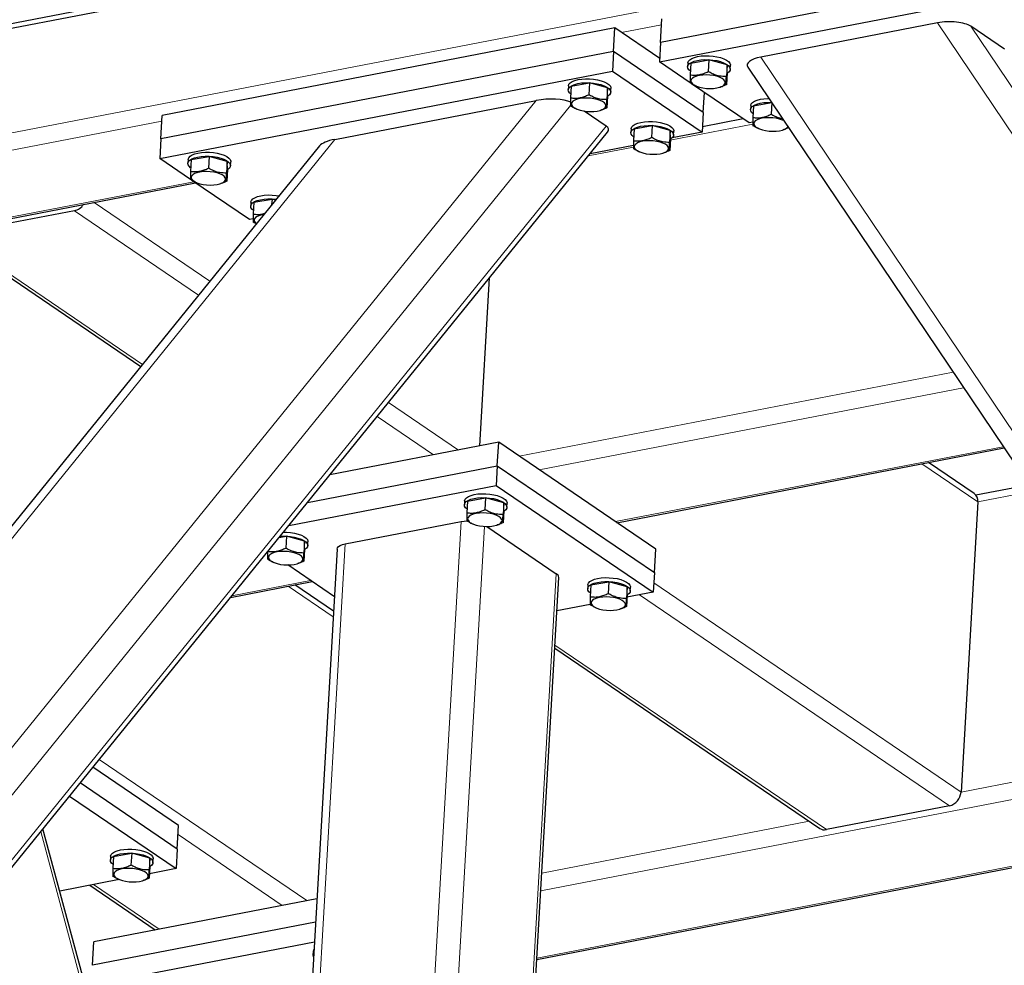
# Model space of a CAD drawing. Header units: millimetres. Extents: x 5 to 415, y 5 to 292.
# Tile 30 of 40: x 278 to 301, y 239 to 261. Entities that reach past the tile are written whole.
import ezdxf

# ---------------------------------------------------------------- set-up
doc = ezdxf.new("R2010")
doc.units = ezdxf.units.MM
doc.layers.add('TRAIT-FORT', color=4, linetype='Continuous', lineweight=25)

msp = doc.modelspace()

# ---------------------------------------------------------------- linework, layer by layer
at = {"lineweight": 18}
for p, q in [((307.24411, 264.1825), (263.60345, 255.74755)), ((299.57643, 261.0833), (307.53515, 249.25382)), ((293.10896, 261.03989), (292.17125, 260.85864)), ((300.35753, 261.0045), (307.59286, 250.25023)), ((295.43126, 260.28211), (307.16387, 242.8433)), ((290.16876, 259.26497), (262.20651, 224.7468)), ((290.97529, 259.14272), (262.45374, 223.93412)), ((281.39439, 258.77567), (264.07326, 255.42781)), ((291.81059, 258.66321), (263.21997, 223.36935)), ((295.24813, 258.70977), (293.31182, 258.33551)), ((285.44842, 258.35261), (262.51308, 230.03994)), ((292.44682, 258.16832), (291.39005, 257.96407)), ((282.14552, 257.35839), (265.86131, 254.21094)), ((279.34652, 256.67953), (282.25441, 254.70054)), ((279.80905, 256.87392), (282.52029, 255.02876)), ((276.46032, 256.12168), (280.93741, 253.07475)), ((299.94371, 252.89118), (289.76561, 250.92393)), ((300.18814, 252.52787), (290.23543, 250.6042)), ((286.70512, 252.18074), (288.34352, 251.06571)), ((286.43924, 251.85251), (287.76083, 250.95309)), ((301.11838, 251.14521), (292.02347, 249.38733)), ((299.207, 250.7429), (300.52102, 249.84863)), ((301.82157, 250.10001), (300.52102, 249.84863)), ((288.40622, 249.38867), (286.5162, 216.75597)), ((288.95404, 249.27494), (287.06611, 216.67844)), ((285.6898, 248.86364), (283.79977, 216.23093)), ((290.63899, 248.16585), (288.74897, 215.53315)), ((284.87855, 248.00634), (283.03489, 247.65)), ((292.92405, 247.94839), (300.12704, 243.04632)), ((284.35156, 247.87162), (285.40866, 247.1522)), ((292.58628, 247.66909), (299.85641, 242.72133)), ((290.60708, 246.49397), (296.97021, 242.16348)), ((305.82611, 244.14785), (300.12704, 243.04632)), ((279.92644, 243.81274), (284.79482, 240.49952)), ((304.00785, 243.38587), (290.27331, 240.73123)), ((296.57091, 242.35899), (290.29736, 241.14642)), ((278.55248, 242.11665), (283.16179, 224.99847)), ((281.77233, 242.04733), (284.21213, 240.3869)), ((304.75899, 241.96858), (290.18179, 239.15108)), ((279.78805, 240.87567), (281.32593, 239.82905))]:
    msp.add_line(p, q, dxfattribs=at)
at = {"layer": 'TRAIT-FORT', "lineweight": 25}
for p, q in [((259.48711, 257.52097), (368.14399, 278.52237)), ((259.61859, 257.43149), (368.27547, 278.43289)), ((303.69611, 262.67869), (293.08509, 260.62777)), ((293.05847, 260.16816), (303.66949, 262.21907)), ((293.08509, 260.62777), (293.11703, 261.17931)), ((299.57643, 261.0833), (295.43126, 260.28211)), ((292.01349, 260.96601), (281.40246, 258.9151)), ((291.98154, 260.41448), (292.01349, 260.96601)), ((293.0633, 260.25156), (292.01349, 260.96601)), ((301.14637, 260.46764), (300.35753, 261.0045)), ((293.08509, 260.62777), (293.05847, 260.16816)), ((291.98154, 260.41448), (281.37052, 258.36356)), ((291.98154, 260.41448), (291.95492, 259.95486)), ((294.08512, 258.98287), (291.98154, 260.41448)), ((293.77728, 259.67896), (293.05847, 260.16816)), ((293.72372, 260.1464), (293.7184, 260.05448)), ((293.79275, 260.14199), (293.77679, 259.86643)), ((293.79275, 260.14199), (294.21674, 260.21732)), ((294.21674, 260.21732), (294.20078, 259.94176)), ((294.64155, 260.10089), (294.21674, 260.21732)), ((281.3439, 257.90394), (291.95492, 259.95486)), ((291.95492, 259.95486), (294.0585, 258.52325)), ((294.64155, 260.10089), (294.62559, 259.82533)), ((294.64237, 259.90914), (294.62641, 259.63358)), ((294.64237, 259.90914), (294.64155, 260.10089)), ((294.71673, 259.99665), (294.72205, 260.08858)), ((295.12857, 260.04819), (307.1274, 242.21367)), ((290.92241, 259.60496), (290.91709, 259.51303)), ((290.99144, 259.60055), (290.97548, 259.32499)), ((290.99144, 259.60055), (291.41543, 259.67588)), ((291.41543, 259.67588), (291.39947, 259.40032)), ((291.84024, 259.55945), (291.41543, 259.67588)), ((291.84024, 259.55945), (291.82428, 259.28389)), ((291.84106, 259.3677), (291.84024, 259.55945)), ((291.91542, 259.45521), (291.92074, 259.54714)), ((295.16205, 258.73655), (293.8128, 259.65479)), ((293.89543, 259.61415), (293.91842, 259.60431)), ((294.08512, 258.98287), (294.11223, 259.45101)), ((294.46607, 259.57259), (294.48735, 259.57891)), ((285.44842, 258.35261), (290.16876, 259.26497)), ((291.84106, 259.3677), (291.8251, 259.09214)), ((291.09412, 259.0727), (291.11711, 259.06287)), ((291.81059, 258.66321), (291.29348, 259.01513)), ((291.66476, 259.03115), (291.68604, 259.03747)), ((295.19623, 259.14427), (295.1909, 259.05235)), ((295.26526, 259.13986), (295.2493, 258.86431)), ((295.26526, 259.13986), (295.68902, 259.21515)), ((295.68922, 259.21485), (295.67328, 258.93963)), ((281.37052, 258.36356), (281.40246, 258.9151)), ((294.08512, 258.98287), (294.0585, 258.52325)), ((295.01983, 258.83333), (294.06578, 258.64893)), ((263.39535, 223.40584), (291.84357, 258.52392)), ((292.39492, 258.60283), (292.38959, 258.51091)), ((292.46395, 258.59842), (292.44799, 258.32286)), ((292.46395, 258.59842), (292.88793, 258.67375)), ((292.88793, 258.67375), (292.87197, 258.39819)), ((293.31274, 258.55732), (292.88793, 258.67375)), ((293.31274, 258.55732), (293.29678, 258.28176)), ((293.31357, 258.36557), (293.31274, 258.55732)), ((293.38792, 258.45309), (293.39324, 258.54501)), ((295.24784, 258.75313), (295.16205, 258.73655)), ((295.36794, 258.61202), (295.39092, 258.60218)), ((295.93858, 258.57046), (295.95986, 258.57678)), ((281.37052, 258.36356), (281.3439, 257.90394)), ((293.31357, 258.36557), (293.29761, 258.09001)), ((294.0585, 258.52325), (293.35242, 258.38678)), ((285.08834, 258.1989), (262.63897, 230.48614)), ((292.44653, 258.21169), (291.43175, 258.01555)), ((292.56663, 258.07058), (292.58961, 258.06074)), ((282.06271, 257.41475), (281.3439, 257.90394)), ((282.00915, 257.88219), (282.00383, 257.79026)), ((282.07818, 257.87778), (282.06222, 257.60222)), ((282.07818, 257.87778), (282.50217, 257.95311)), ((282.50217, 257.95311), (282.48621, 257.67755)), ((282.92698, 257.83668), (282.50217, 257.95311)), ((282.92698, 257.83668), (282.91102, 257.56112)), ((282.9278, 257.64492), (282.92698, 257.83668)), ((293.13727, 258.02902), (293.15855, 258.03534)), ((282.9278, 257.64492), (282.91184, 257.36937)), ((283.00216, 257.73244), (283.00748, 257.82436)), ((283.44748, 256.47233), (282.09823, 257.39057)), ((265.89892, 254.18534), (282.18314, 257.33279)), ((282.18086, 257.34993), (282.20385, 257.34009)), ((282.7515, 257.30838), (282.77278, 257.3147)), ((283.55069, 256.87565), (283.97467, 256.95098)), ((283.97467, 256.95098), (283.96676, 256.81436)), ((284.05876, 256.92793), (283.97467, 256.95098)), ((279.34652, 256.67953), (276.46032, 256.12168)), ((283.48166, 256.88006), (283.47633, 256.78814)), ((283.55069, 256.87565), (283.53473, 256.60009)), ((283.53327, 256.48891), (283.44748, 256.47233)), ((276.3075, 256.14943), (280.89759, 253.02561)), ((288.84471, 251.16258), (289.07298, 255.10375)), ((289.28882, 251.24842), (285.33004, 250.48326)), ((289.25687, 250.69688), (289.28882, 251.24842)), ((292.97008, 248.7431), (289.28882, 251.24842)), ((292.06109, 249.36173), (301.13795, 251.11612)), ((284.80625, 249.83666), (289.25687, 250.69688)), ((289.25687, 250.69688), (289.23025, 250.23727)), ((289.25687, 250.69688), (292.93814, 248.19156)), ((300.43514, 250.04742), (299.36761, 250.77395)), ((284.36975, 249.29782), (289.23025, 250.23727)), ((289.23025, 250.23727), (292.91152, 247.73195)), ((301.72174, 250.2484), (300.477, 250.00781)), ((288.48885, 249.87469), (288.48353, 249.78277)), ((288.55788, 249.87029), (288.54192, 249.59473)), ((288.55788, 249.87029), (288.98187, 249.94561)), ((288.98187, 249.94561), (288.96591, 249.67005)), ((289.40667, 249.82919), (288.98187, 249.94561)), ((289.40667, 249.82919), (289.39072, 249.55363)), ((289.4075, 249.63743), (289.40667, 249.82919)), ((289.48185, 249.72495), (289.48718, 249.81687)), ((300.52102, 249.84863), (300.12704, 243.04632)), ((289.4075, 249.63743), (289.39154, 249.36187)), ((285.6898, 248.86364), (288.40622, 249.38867)), ((288.66056, 249.34244), (288.68355, 249.3326)), ((289.2312, 249.30088), (289.25248, 249.3072)), ((289.01193, 249.27317), (290.63899, 248.16585)), ((284.13836, 249.01218), (284.31302, 249.04321)), ((284.31302, 249.04321), (284.29706, 248.76765)), ((284.73782, 248.92678), (284.31302, 249.04321)), ((284.73782, 248.92678), (284.72186, 248.65122)), ((284.73865, 248.73503), (284.73782, 248.92678)), ((284.813, 248.82255), (284.81833, 248.91447)), ((285.50083, 248.7436), (283.61569, 216.19536)), ((284.73865, 248.73503), (284.72269, 248.45947)), ((292.93814, 248.19156), (292.97008, 248.7431)), ((283.99171, 248.44004), (284.0147, 248.4302)), ((285.43615, 247.62687), (284.34308, 248.37076)), ((284.56235, 248.39848), (284.58363, 248.4048)), ((292.93814, 248.19156), (292.91152, 247.73195)), ((283.00332, 247.61103), (284.91617, 247.98074)), ((288.81143, 215.49064), (290.69877, 248.0771)), ((291.38127, 247.90623), (291.37595, 247.81431)), ((291.4503, 247.90182), (291.87429, 247.97715)), ((291.87429, 247.97715), (291.85833, 247.70159)), ((292.29909, 247.86072), (291.87429, 247.97715)), ((285.41648, 247.28723), (284.51217, 247.90266)), ((291.4503, 247.90182), (291.43434, 247.62626)), ((292.29909, 247.86072), (292.28313, 247.58516)), ((292.91152, 247.73195), (292.29668, 247.61311)), ((292.29992, 247.66897), (292.29909, 247.86072)), ((292.37427, 247.75649), (292.3796, 247.84841)), ((291.43422, 247.44641), (290.6535, 247.29552)), ((292.29992, 247.66897), (292.28396, 247.39341)), ((291.55298, 247.37398), (291.57597, 247.36414)), ((292.12362, 247.33242), (292.1449, 247.33874)), ((290.60283, 246.42061), (296.81739, 242.19124)), ((281.78473, 242.26142), (279.77676, 243.62797)), ((281.75279, 241.70989), (279.4774, 243.25843)), ((279.22793, 242.95047), (281.72617, 241.25027)), ((299.85641, 242.72133), (296.97021, 242.16348)), ((283.12686, 225.39289), (278.60597, 242.18269)), ((281.75279, 241.70989), (281.78473, 242.26142)), ((290.17987, 239.11783), (304.7966, 241.94298)), ((281.75279, 241.70989), (281.72617, 241.25027)), ((280.19178, 241.53864), (280.18646, 241.44672)), ((280.26081, 241.53423), (280.24485, 241.25867)), ((280.26081, 241.53423), (280.6848, 241.60956)), ((280.6848, 241.60956), (280.66884, 241.334)), ((281.10961, 241.49313), (280.6848, 241.60956)), ((281.10961, 241.49313), (281.09365, 241.21757)), ((281.11043, 241.30138), (281.10961, 241.49313)), ((281.18479, 241.38889), (281.19011, 241.48082)), ((281.11043, 241.30138), (281.09447, 241.02582)), ((281.72617, 241.25027), (281.10047, 241.12933)), ((280.39502, 240.99298), (278.99897, 240.72315)), ((280.36349, 241.00639), (280.38648, 240.99655)), ((279.7008, 240.8588), (281.23868, 239.81219)), ((280.93413, 240.96483), (280.95541, 240.97115)), ((285.02593, 240.54419), (279.79795, 239.53372)), ((284.99399, 239.99265), (279.766, 238.98218)), ((279.73938, 238.52256), (284.96737, 239.53304)), ((279.766, 238.98218), (279.79795, 239.53372)), ((284.94015, 239.30851), (284.93483, 239.21658))]:
    msp.add_line(p, q, dxfattribs=at)
at = {"layer": 'TRAIT-FORT', "lineweight": 25, "flags": 128}
for points in [[(293.78173, 259.95166), (293.74639, 259.98406), (293.72364, 260.02123), (293.71875, 260.05856), (293.73188, 260.09469), (293.76256, 260.12832), (293.80969, 260.15824), (293.87156, 260.18337), (293.94594, 260.20279), (294.03013, 260.21581), (294.1211, 260.22195), (294.21555, 260.22099), (294.31008, 260.21297), (294.40126, 260.19818), (294.48581, 260.17714), (294.56066, 260.15063), (294.6231, 260.1196), (294.67089, 260.08517), (294.7023, 260.04859), (294.71619, 260.01117), (294.71205, 259.97428), (294.69005, 259.93923), (294.65096, 259.90731), (294.64195, 259.90183)], [(293.72372, 260.1464), (293.72407, 260.15048), (293.7372, 260.18661), (293.76788, 260.22025), (293.81501, 260.25017), (293.87688, 260.27529), (293.95126, 260.29471), (294.03545, 260.30773), (294.12642, 260.31387), (294.22088, 260.31291), (294.3154, 260.30489), (294.40659, 260.2901), (294.49113, 260.26907), (294.56598, 260.24256), (294.62843, 260.21153), (294.67622, 260.1771), (294.70763, 260.14051), (294.72151, 260.1031), (294.72205, 260.08858)], [(290.98042, 259.41021), (290.94508, 259.44262), (290.92233, 259.47979), (290.91744, 259.51711), (290.93057, 259.55325), (290.96125, 259.58688), (291.00838, 259.6168), (291.07025, 259.64193), (291.14463, 259.66135), (291.22882, 259.67436), (291.31979, 259.68051), (291.41424, 259.67955), (291.50877, 259.67153), (291.59995, 259.65673), (291.6845, 259.6357), (291.75935, 259.60919), (291.82179, 259.57816), (291.86958, 259.54373), (291.90099, 259.50715), (291.91488, 259.46973), (291.91074, 259.43283), (291.88874, 259.39779), (291.84965, 259.36587), (291.84064, 259.36039)], [(290.92241, 259.60496), (290.92276, 259.60904), (290.93589, 259.64517), (290.96657, 259.6788), (291.0137, 259.70872), (291.07557, 259.73385), (291.14995, 259.75327), (291.23414, 259.76629), (291.32511, 259.77243), (291.41957, 259.77147), (291.51409, 259.76345), (291.60528, 259.74866), (291.68982, 259.72762), (291.76467, 259.70111), (291.82712, 259.67008), (291.87491, 259.63565), (291.90632, 259.59907), (291.9202, 259.56165), (291.92074, 259.54714)], [(293.99793, 259.57697), (294.07498, 259.55983), (294.15746, 259.54898), (294.24175, 259.5449), (294.32416, 259.54776), (294.4011, 259.55745), (294.46921, 259.57353), (294.5255, 259.59531), (294.56752, 259.62183), (294.59344, 259.65194), (294.60211, 259.68431), (294.59315, 259.71754), (294.56697, 259.75017), (294.52471, 259.78077), (294.4682, 259.80801), (294.39993, 259.8307), (294.32287, 259.84784), (294.2404, 259.85869), (294.15611, 259.86277), (294.0737, 259.85991), (293.99675, 259.85022), (293.92865, 259.83414), (293.87235, 259.81236), (293.83033, 259.78584), (293.80442, 259.75573), (293.79575, 259.72336), (293.8047, 259.69013), (293.83088, 259.6575), (293.87315, 259.6269), (293.92965, 259.59966), (293.99793, 259.57697)], [(291.19662, 259.03553), (291.27367, 259.01839), (291.35615, 259.00754), (291.44044, 259.00345), (291.52285, 259.00632), (291.59979, 259.01601), (291.6679, 259.03209), (291.72419, 259.05387), (291.76621, 259.08039), (291.79213, 259.1105), (291.80079, 259.14287), (291.79184, 259.1761), (291.76566, 259.20872), (291.7234, 259.23933), (291.66689, 259.26657), (291.59862, 259.28926), (291.52156, 259.3064), (291.43909, 259.31725), (291.3548, 259.32133), (291.27238, 259.31846), (291.19544, 259.30878), (291.12734, 259.29269), (291.07104, 259.27092), (291.02902, 259.24439), (291.00311, 259.21429), (290.99444, 259.18191), (291.00339, 259.14869), (291.02957, 259.11606), (291.07184, 259.08546), (291.12834, 259.05822), (291.19662, 259.03553)], [(295.25423, 258.94953), (295.2189, 258.98193), (295.19615, 259.0191), (295.19125, 259.05643), (295.20438, 259.09256), (295.23506, 259.1262), (295.28219, 259.15612), (295.34407, 259.18124), (295.41844, 259.20066), (295.50264, 259.21368), (295.5936, 259.21982), (295.68647, 259.21894)], [(295.19623, 259.14427), (295.19657, 259.14835), (295.2097, 259.18448), (295.24039, 259.21812), (295.28752, 259.24804), (295.34939, 259.27316), (295.42377, 259.29259), (295.50796, 259.3056), (295.59893, 259.31174), (295.62374, 259.31218)], [(292.39492, 258.60283), (292.39526, 258.60691), (292.40839, 258.64304), (292.43908, 258.67668), (292.48621, 258.7066), (292.54808, 258.73172), (292.62246, 258.75114), (292.70665, 258.76416), (292.79762, 258.7703), (292.89207, 258.76934), (292.9866, 258.76132), (293.07778, 258.74653), (293.16233, 258.7255), (293.23717, 258.69899), (293.29962, 258.66796), (293.34741, 258.63353), (293.37882, 258.59694), (293.39271, 258.55953), (293.39324, 258.54501)], [(295.97447, 258.79087), (295.94071, 258.80588), (295.87243, 258.82857), (295.79538, 258.84571), (295.7129, 258.85656), (295.62862, 258.86064), (295.5462, 258.85778), (295.46926, 258.84809), (295.40115, 258.83201), (295.34486, 258.81023), (295.30284, 258.78371), (295.27693, 258.7536), (295.26826, 258.72123), (295.27721, 258.688), (295.30339, 258.65537), (295.34565, 258.62477), (295.40216, 258.59753), (295.47043, 258.57484), (295.47043, 258.57484)], [(292.45292, 258.40809), (292.41759, 258.44049), (292.39484, 258.47766), (292.38994, 258.51499), (292.40307, 258.55112), (292.43375, 258.58475), (292.48088, 258.61467), (292.54276, 258.6398), (292.61713, 258.65922), (292.70132, 258.67224), (292.79229, 258.67838), (292.88675, 258.67742), (292.98127, 258.6694), (293.07246, 258.65461), (293.157, 258.63357), (293.23185, 258.60706), (293.2943, 258.57603), (293.34209, 258.5416), (293.3735, 258.50502), (293.38738, 258.4676), (293.38325, 258.43071), (293.36124, 258.39566), (293.32216, 258.36374), (293.31314, 258.35826)], [(295.47043, 258.57484), (295.54749, 258.5577), (295.62996, 258.54685), (295.71425, 258.54277), (295.79667, 258.54564), (295.87361, 258.55532), (295.94171, 258.57141), (295.99801, 258.59318), (296.04003, 258.61971), (296.06594, 258.64981), (296.06745, 258.65267)], [(292.66912, 258.0334), (292.74618, 258.01626), (292.82865, 258.00541), (292.91294, 258.00133), (292.99536, 258.00419), (293.0723, 258.01388), (293.1404, 258.02996), (293.1967, 258.05174), (293.23872, 258.07826), (293.26463, 258.10837), (293.2733, 258.14074), (293.26435, 258.17397), (293.23817, 258.2066), (293.1959, 258.2372), (293.1394, 258.26444), (293.07112, 258.28713), (292.99407, 258.30427), (292.91159, 258.31512), (292.82731, 258.3192), (292.74489, 258.31634), (292.66795, 258.30665), (292.59984, 258.29057), (292.54355, 258.26879), (292.50153, 258.24227), (292.47562, 258.21216), (292.46695, 258.17979), (292.4759, 258.14656), (292.50208, 258.11393), (292.54434, 258.08333), (292.60085, 258.05609), (292.66912, 258.0334)], [(282.06716, 257.68744), (282.03182, 257.71985), (282.00907, 257.75702), (282.00418, 257.79434), (282.01731, 257.83047), (282.04799, 257.86411), (282.09512, 257.89403), (282.15699, 257.91915), (282.23137, 257.93858), (282.31556, 257.95159), (282.40653, 257.95773), (282.50098, 257.95678), (282.59551, 257.94876), (282.68669, 257.93396), (282.77124, 257.91293), (282.84609, 257.88642), (282.90853, 257.85539), (282.95632, 257.82096), (282.98773, 257.78437), (283.00162, 257.74696), (282.99748, 257.71006), (282.97548, 257.67502), (282.93639, 257.6431), (282.92738, 257.63762)], [(282.00915, 257.88219), (282.0095, 257.88626), (282.02263, 257.9224), (282.05331, 257.95603), (282.10044, 257.98595), (282.16231, 258.01108), (282.23669, 258.0305), (282.32088, 258.04352), (282.41185, 258.04966), (282.50631, 258.0487), (282.60083, 258.04068), (282.69202, 258.02589), (282.77656, 258.00485), (282.85141, 257.97834), (282.91386, 257.94731), (282.96165, 257.91288), (282.99306, 257.8763), (283.00694, 257.83888), (283.00748, 257.82436)], [(282.28336, 257.31276), (282.36041, 257.29561), (282.44289, 257.28476), (282.52718, 257.28068), (282.60959, 257.28355), (282.68653, 257.29323), (282.75464, 257.30932), (282.81093, 257.3311), (282.85295, 257.35762), (282.87887, 257.38772), (282.88754, 257.4201), (282.87858, 257.45333), (282.8524, 257.48595), (282.81014, 257.51656), (282.75363, 257.5438), (282.68536, 257.56648), (282.6083, 257.58363), (282.52583, 257.59448), (282.44154, 257.59856), (282.35913, 257.59569), (282.28218, 257.58601), (282.21408, 257.56992), (282.15778, 257.54814), (282.11576, 257.52162), (282.08985, 257.49152), (282.08118, 257.45914), (282.09013, 257.42592), (282.11631, 257.39329), (282.15858, 257.36269), (282.21508, 257.33544), (282.28336, 257.31276)], [(283.53966, 256.68532), (283.50433, 256.71772), (283.48158, 256.75489), (283.47668, 256.79221), (283.48981, 256.82835), (283.5205, 256.86198), (283.56762, 256.8919), (283.6295, 256.91703), (283.70387, 256.93645), (283.78807, 256.94947), (283.87903, 256.95561), (283.97349, 256.95465), (284.06801, 256.94663), (284.07337, 256.94596)], [(283.48166, 256.88006), (283.482, 256.88414), (283.49513, 256.92027), (283.52582, 256.95391), (283.57295, 256.98383), (283.63482, 257.00895), (283.7092, 257.02837), (283.79339, 257.04139), (283.88436, 257.04753), (283.97881, 257.04657), (284.07334, 257.03855), (284.14018, 257.02844)], [(283.78375, 256.58844), (283.75469, 256.58388), (283.68658, 256.5678), (283.63029, 256.54602), (283.58827, 256.5195), (283.56236, 256.48939), (283.55369, 256.45702), (283.56264, 256.42379), (283.58882, 256.39116), (283.61008, 256.37406)], [(288.48885, 249.87469), (288.4892, 249.87877), (288.50233, 249.91491), (288.53301, 249.94854), (288.58014, 249.97846), (288.64201, 250.00359), (288.71639, 250.02301), (288.80058, 250.03603), (288.89155, 250.04217), (288.986, 250.04121), (289.08053, 250.03319), (289.17171, 250.0184), (289.25626, 249.99736), (289.33111, 249.97085), (289.39356, 249.93982), (289.44135, 249.90539), (289.47275, 249.86881), (289.48664, 249.83139), (289.48718, 249.81687)], [(288.54686, 249.67995), (288.51152, 249.71236), (288.48877, 249.74953), (288.48387, 249.78685), (288.497, 249.82298), (288.52769, 249.85662), (288.57482, 249.88654), (288.63669, 249.91166), (288.71106, 249.93109), (288.79526, 249.9441), (288.88623, 249.95024), (288.98068, 249.94929), (289.07521, 249.94127), (289.16639, 249.92647), (289.25093, 249.90544), (289.32578, 249.87893), (289.38823, 249.8479), (289.43602, 249.81347), (289.46743, 249.77688), (289.48132, 249.73947), (289.47718, 249.70257), (289.45517, 249.66753), (289.41609, 249.63561), (289.40708, 249.63013)], [(288.76305, 249.30527), (288.84011, 249.28812), (288.92259, 249.27727), (289.00687, 249.27319), (289.08929, 249.27606), (289.16623, 249.28574), (289.23434, 249.30183), (289.29063, 249.32361), (289.33265, 249.35013), (289.35856, 249.38023), (289.36723, 249.41261), (289.35828, 249.44583), (289.3321, 249.47846), (289.28983, 249.50907), (289.23333, 249.53631), (289.16506, 249.55899), (289.088, 249.57614), (289.00553, 249.58699), (288.92124, 249.59107), (288.83882, 249.5882), (288.76188, 249.57852), (288.69377, 249.56243), (288.63748, 249.54065), (288.59546, 249.51413), (288.56955, 249.48403), (288.56088, 249.45165), (288.56983, 249.41843), (288.59601, 249.3858), (288.63828, 249.35519), (288.69478, 249.32795), (288.76305, 249.30527)], [(288.40622, 249.38867), (288.47651, 249.39873), (288.54401, 249.40274)], [(284.24203, 249.14015), (284.31715, 249.13881), (284.41168, 249.13078), (284.50286, 249.11599), (284.58741, 249.09496), (284.66226, 249.06845), (284.72471, 249.03742), (284.7725, 249.00299), (284.8039, 248.9664), (284.81779, 248.92899), (284.81833, 248.91447)], [(284.16512, 249.04522), (284.21738, 249.04784), (284.31183, 249.04688), (284.40636, 249.03886), (284.49754, 249.02407), (284.58208, 249.00304), (284.65693, 248.97653), (284.71938, 248.94549), (284.76717, 248.91106), (284.79858, 248.87448), (284.81247, 248.83706), (284.80833, 248.80017), (284.78632, 248.76513), (284.74724, 248.7332), (284.73823, 248.72773)], [(285.50083, 248.7436), (285.50096, 248.74544), (285.51131, 248.7753), (285.53661, 248.80305), (285.57587, 248.82762), (285.6276, 248.84808), (285.6898, 248.86364)], [(284.0942, 248.40286), (284.17126, 248.38572), (284.25374, 248.37487), (284.33802, 248.37079), (284.42044, 248.37365), (284.49738, 248.38334), (284.56549, 248.39942), (284.62178, 248.4212), (284.6638, 248.44772), (284.68971, 248.47783), (284.69838, 248.5102), (284.68943, 248.54343), (284.66325, 248.57606), (284.62098, 248.60666), (284.56448, 248.6339), (284.49621, 248.65659), (284.41915, 248.67373), (284.33668, 248.68458), (284.25239, 248.68866), (284.16997, 248.6858), (284.09303, 248.67611), (284.02492, 248.66003), (283.96863, 248.63825), (283.92661, 248.61173), (283.9007, 248.58162), (283.89203, 248.54925), (283.90098, 248.51602), (283.92716, 248.48339), (283.96943, 248.45279), (284.02593, 248.42555), (284.0942, 248.40286)], [(291.43928, 247.71149), (291.40394, 247.74389), (291.38119, 247.78106), (291.37629, 247.81839), (291.38942, 247.85452), (291.42011, 247.88815), (291.46724, 247.91808), (291.52911, 247.9432), (291.60348, 247.96262), (291.68768, 247.97564), (291.77865, 247.98178), (291.8731, 247.98082), (291.96763, 247.9728), (292.05881, 247.95801), (292.14335, 247.93698), (292.2182, 247.91047), (292.28065, 247.87943), (292.32844, 247.845), (292.35985, 247.80842), (292.37374, 247.771), (292.3696, 247.73411), (292.34759, 247.69907), (292.30851, 247.66714), (292.2995, 247.66167)], [(291.38127, 247.90623), (291.38162, 247.91031), (291.39475, 247.94644), (291.42543, 247.98008), (291.47256, 248.01), (291.53443, 248.03512), (291.60881, 248.05455), (291.693, 248.06756), (291.78397, 248.0737), (291.87842, 248.07275), (291.97295, 248.06473), (292.06413, 248.04993), (292.14868, 248.0289), (292.22353, 248.00239), (292.28598, 247.97136), (292.33377, 247.93693), (292.36517, 247.90034), (292.37906, 247.86293), (292.3796, 247.84841)], [(291.65547, 247.3368), (291.73253, 247.31966), (291.81501, 247.30881), (291.89929, 247.30473), (291.98171, 247.30759), (292.05865, 247.31728), (292.12676, 247.33336), (292.18305, 247.35514), (292.22507, 247.38166), (292.25098, 247.41177), (292.25965, 247.44414), (292.2507, 247.47737), (292.22452, 247.51), (292.18225, 247.5406), (292.12575, 247.56784), (292.05748, 247.59053), (291.98042, 247.60767), (291.89795, 247.61852), (291.81366, 247.6226), (291.73124, 247.61974), (291.6543, 247.61005), (291.58619, 247.59397), (291.5299, 247.57219), (291.48788, 247.54567), (291.46197, 247.51556), (291.4533, 247.48319), (291.46225, 247.44996), (291.48843, 247.41733), (291.5307, 247.38673), (291.5872, 247.35949), (291.65547, 247.3368)], [(280.19178, 241.53864), (280.19213, 241.54272), (280.20526, 241.57885), (280.23594, 241.61249), (280.28307, 241.64241), (280.34494, 241.66753), (280.41932, 241.68695), (280.50351, 241.69997), (280.59448, 241.70611), (280.68894, 241.70515), (280.78346, 241.69713), (280.87465, 241.68234), (280.95919, 241.66131), (281.03404, 241.6348), (281.09649, 241.60377), (281.14428, 241.56934), (281.17568, 241.53275), (281.18957, 241.49534), (281.19011, 241.48082)], [(280.24979, 241.3439), (280.21445, 241.3763), (280.1917, 241.41347), (280.1868, 241.4508), (280.19994, 241.48693), (280.23062, 241.52056), (280.27775, 241.55048), (280.33962, 241.57561), (280.414, 241.59503), (280.49819, 241.60805), (280.58916, 241.61419), (280.68361, 241.61323), (280.77814, 241.60521), (280.86932, 241.59042), (280.95387, 241.56938), (281.02871, 241.54287), (281.09116, 241.51184), (281.13895, 241.47741), (281.17036, 241.44083), (281.18425, 241.40341), (281.18011, 241.36652), (281.15811, 241.33147), (281.11902, 241.29955), (281.11001, 241.29407)], [(280.46599, 240.96921), (280.54304, 240.95207), (280.62552, 240.94122), (280.70981, 240.93714), (280.79222, 240.94), (280.86916, 240.94969), (280.93727, 240.96577), (280.99356, 240.98755), (281.03558, 241.01407), (281.0615, 241.04418), (281.07016, 241.07655), (281.06121, 241.10978), (281.03503, 241.14241), (280.99277, 241.17301), (280.93626, 241.20025), (280.86799, 241.22294), (280.79093, 241.24008), (280.70846, 241.25093), (280.62417, 241.25501), (280.54175, 241.25215), (280.46481, 241.24246), (280.39671, 241.22638), (280.34041, 241.2046), (280.29839, 241.17808), (280.27248, 241.14797), (280.26381, 241.1156), (280.27276, 241.08237), (280.29894, 241.04974), (280.34121, 241.01914), (280.39771, 240.9919), (280.46599, 240.96921)]]:
    msp.add_lwpolyline(points, dxfattribs=at)
at = {"layer": 'TRAIT-FORT', "lineweight": 25}
for centre, radius, start, end in [((279.26853, 257.01107), 0.34059, 283.237941, 326.79059), ((300.30357, 249.87264), 0.21877, 353.700095, 53.028021), ((290.58999, 248.06834), 0.10914, 4.602271, 63.31792), ((299.76832, 243.06987), 0.3595, 284.183809, 356.244499), ((296.92651, 242.35746), 0.19884, 236.716724, 282.69449), ((285.01939, 239.21169), 0.08427, 143.489356, 209.881125), ((285.02726, 239.30185), 0.08736, 143.55327, 175.628035)]:
    msp.add_arc(centre, radius, start, end, dxfattribs=at)
for centre, major_axis, ratio, start_param, end_param in [((299.83938, 260.90435), (0.58104, 0.00951), 0.3525555, 0.46384305, 2.03463938), ((295.69421, 260.10316), (0.58104, 0.00951), 0.3525555, 2.03463938, 3.36662302), ((290.4317, 259.08601), (0.64588, 0.03501), 0.32404483, 0.53734975, 1.97245801), ((291.22055, 258.54916), (0.64588, 0.03501), 0.32404483, 5.99823197, 6.68484699), ((285.71136, 258.17366), (0.64588, 0.03501), 0.32404483, 1.97245801, 2.85663931)]:
    msp.add_ellipse(centre, major_axis=major_axis, ratio=ratio, start_param=start_param, end_param=end_param, dxfattribs=at)
for points, knots in [([(293.77679, 259.86643), (293.81301, 259.86289), (293.88622, 259.85573), (293.99602, 259.86786), (294.10202, 259.89752), (294.16766, 259.92692), (294.20078, 259.94176)], [0, 0, 0, 0, 0.26460494, 0.53494775, 0.76534313, 1, 1, 1, 1]), ([(294.62559, 259.82533), (294.57073, 259.82619), (294.48, 259.8276), (294.35047, 259.86527), (294.26418, 259.90521), (294.21486, 259.93364), (294.20078, 259.94176)], [0, 0, 0, 0, 0.385549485, 0.637641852, 0.896546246, 1, 1, 1, 1]), ([(293.77679, 259.86643), (293.77628, 259.83971), (293.77525, 259.78569), (293.77503, 259.72838), (293.77587, 259.69167), (293.77703, 259.68038), (293.77762, 259.67468)], [0, 0, 0, 0, 0.264604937, 0.534947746, 0.765343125, 1, 1, 1, 1]), ([(294.62641, 259.63358), (294.62576, 259.64014), (294.62443, 259.65341), (294.62379, 259.69581), (294.62421, 259.75441), (294.62513, 259.80155), (294.62559, 259.82533)], [0, 0, 0, 0, 0.26460494, 0.53494775, 0.76534313, 1, 1, 1, 1]), ([(293.89682, 259.61545), (293.871, 259.62646), (293.83057, 259.6437), (293.79167, 259.66645), (293.77762, 259.67468)], [0, 0, 0, 0, 0.63859887, 1, 1, 1, 1]), ([(294.62641, 259.63358), (294.58908, 259.61572), (294.54293, 259.59365), (294.49588, 259.58275), (294.48689, 259.58067)], [0, 0, 0, 0, 0.80889393, 1, 1, 1, 1]), ([(290.97548, 259.32499), (290.97497, 259.29827), (290.97394, 259.24425), (290.97372, 259.18694), (290.97456, 259.15023), (290.97572, 259.13893), (290.97631, 259.13324)], [0, 0, 0, 0, 0.264604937, 0.534947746, 0.765343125, 1, 1, 1, 1]), ([(290.97548, 259.32499), (291.0117, 259.32145), (291.08491, 259.31429), (291.19471, 259.32642), (291.30071, 259.35608), (291.36635, 259.38548), (291.39947, 259.40032)], [0, 0, 0, 0, 0.26460494, 0.53494775, 0.76534313, 1, 1, 1, 1]), ([(291.82428, 259.28389), (291.76942, 259.28474), (291.67869, 259.28615), (291.54916, 259.32383), (291.46287, 259.36377), (291.41355, 259.3922), (291.39947, 259.40032)], [0, 0, 0, 0, 0.385549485, 0.637641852, 0.896546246, 1, 1, 1, 1]), ([(291.8251, 259.09214), (291.82445, 259.0987), (291.82312, 259.11197), (291.82248, 259.15437), (291.8229, 259.21297), (291.82382, 259.2601), (291.82428, 259.28389)], [0, 0, 0, 0, 0.26460494, 0.53494775, 0.76534313, 1, 1, 1, 1]), ([(291.09551, 259.074), (291.06969, 259.08501), (291.02926, 259.10225), (290.99036, 259.12501), (290.97631, 259.13324)], [0, 0, 0, 0, 0.63859887, 1, 1, 1, 1]), ([(291.8251, 259.09214), (291.78777, 259.07428), (291.74162, 259.05221), (291.69457, 259.04131), (291.68558, 259.03923)], [0, 0, 0, 0, 0.80889393, 1, 1, 1, 1]), ([(295.2493, 258.86431), (295.24879, 258.83758), (295.24775, 258.78356), (295.24753, 258.72626), (295.24837, 258.68954), (295.24954, 258.67825), (295.25012, 258.67255)], [0, 0, 0, 0, 0.264604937, 0.534947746, 0.765343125, 1, 1, 1, 1]), ([(295.2493, 258.86431), (295.28551, 258.86076), (295.35873, 258.85361), (295.46852, 258.86574), (295.57453, 258.8954), (295.64016, 258.9248), (295.67328, 258.93963)], [0, 0, 0, 0, 0.26460494, 0.53494775, 0.76534313, 1, 1, 1, 1]), ([(295.94535, 258.83416), (295.94124, 258.83441), (295.90117, 258.83688), (295.82289, 258.86477), (295.73669, 258.90294), (295.68737, 258.93148), (295.67328, 258.93963)], [0, 0, 0, 0, 0.04480118, 0.43669332, 0.83917516, 1, 1, 1, 1]), ([(295.36932, 258.61332), (295.3435, 258.62433), (295.30307, 258.64157), (295.26418, 258.66433), (295.25012, 258.67255)], [0, 0, 0, 0, 0.63859887, 1, 1, 1, 1]), ([(296.08545, 258.62592), (296.05258, 258.61025), (296.01089, 258.59039), (295.96839, 258.58061), (295.9594, 258.57854)], [0, 0, 0, 0, 0.78842236, 1, 1, 1, 1]), ([(292.44799, 258.32286), (292.44748, 258.29614), (292.44644, 258.24212), (292.44622, 258.18481), (292.44706, 258.1481), (292.44823, 258.13681), (292.44881, 258.13111)], [0, 0, 0, 0, 0.264604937, 0.534947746, 0.765343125, 1, 1, 1, 1]), ([(292.44799, 258.32286), (292.4842, 258.31932), (292.55742, 258.31216), (292.66721, 258.32429), (292.77322, 258.35396), (292.83885, 258.38336), (292.87197, 258.39819)], [0, 0, 0, 0, 0.26460494, 0.53494775, 0.76534313, 1, 1, 1, 1]), ([(293.29678, 258.28176), (293.24192, 258.28262), (293.1512, 258.28403), (293.02167, 258.3217), (292.93537, 258.36164), (292.88605, 258.39007), (292.87197, 258.39819)], [0, 0, 0, 0, 0.385549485, 0.637641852, 0.896546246, 1, 1, 1, 1]), ([(292.56801, 258.07188), (292.54219, 258.08289), (292.50176, 258.10013), (292.46287, 258.12288), (292.44881, 258.13111)], [0, 0, 0, 0, 0.63859887, 1, 1, 1, 1]), ([(293.29761, 258.09001), (293.26027, 258.07216), (293.21412, 258.05008), (293.16708, 258.03918), (293.15809, 258.0371)], [0, 0, 0, 0, 0.80889393, 1, 1, 1, 1]), ([(293.29761, 258.09001), (293.29695, 258.09657), (293.29563, 258.10985), (293.29498, 258.15224), (293.29541, 258.21084), (293.29632, 258.25798), (293.29678, 258.28176)], [0, 0, 0, 0, 0.26460494, 0.53494775, 0.76534313, 1, 1, 1, 1]), ([(282.06222, 257.60222), (282.06171, 257.5755), (282.06068, 257.52148), (282.06046, 257.46417), (282.0613, 257.42746), (282.06246, 257.41616), (282.06305, 257.41046)], [0, 0, 0, 0, 0.264604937, 0.534947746, 0.765343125, 1, 1, 1, 1]), ([(282.06222, 257.60222), (282.09844, 257.59868), (282.17165, 257.59152), (282.28145, 257.60365), (282.38745, 257.63331), (282.45309, 257.66271), (282.48621, 257.67755)], [0, 0, 0, 0, 0.26460494, 0.53494775, 0.76534313, 1, 1, 1, 1]), ([(282.91102, 257.56112), (282.85616, 257.56197), (282.76543, 257.56338), (282.63591, 257.60106), (282.54961, 257.641), (282.50029, 257.66943), (282.48621, 257.67755)], [0, 0, 0, 0, 0.385549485, 0.637641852, 0.896546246, 1, 1, 1, 1]), ([(282.18225, 257.35123), (282.15643, 257.36224), (282.116, 257.37948), (282.0771, 257.40224), (282.06305, 257.41046)], [0, 0, 0, 0, 0.63859887, 1, 1, 1, 1]), ([(282.91184, 257.36937), (282.87451, 257.35151), (282.82836, 257.32944), (282.78131, 257.31854), (282.77232, 257.31645)], [0, 0, 0, 0, 0.80889393, 1, 1, 1, 1]), ([(282.91184, 257.36937), (282.91119, 257.37593), (282.90986, 257.3892), (282.90922, 257.4316), (282.90964, 257.4902), (282.91056, 257.53733), (282.91102, 257.56112)], [0, 0, 0, 0, 0.26460494, 0.53494775, 0.76534313, 1, 1, 1, 1]), ([(283.53473, 256.60009), (283.53422, 256.57337), (283.53318, 256.51935), (283.53296, 256.46204), (283.5338, 256.42533), (283.53497, 256.41404), (283.53555, 256.40834)], [0, 0, 0, 0, 0.264604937, 0.534947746, 0.765343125, 1, 1, 1, 1]), ([(283.53473, 256.60009), (283.57093, 256.59674), (283.64413, 256.58997), (283.73738, 256.59788), (283.79257, 256.61459), (283.80895, 256.61955)], [0, 0, 0, 0, 0.40763209, 0.82410354, 1, 1, 1, 1]), ([(283.60746, 256.37082), (283.59756, 256.37516), (283.5731, 256.38588), (283.54957, 256.39996), (283.53555, 256.40834)], [0, 0, 0, 0, 0.40454663, 1, 1, 1, 1]), ([(288.54192, 249.59473), (288.54141, 249.56801), (288.54037, 249.51398), (288.54016, 249.45668), (288.54099, 249.41996), (288.54216, 249.40867), (288.54275, 249.40297)], [0, 0, 0, 0, 0.264604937, 0.534947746, 0.765343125, 1, 1, 1, 1]), ([(288.54192, 249.59473), (288.57814, 249.59119), (288.65135, 249.58403), (288.76115, 249.59616), (288.86715, 249.62582), (288.93279, 249.65522), (288.96591, 249.67005)], [0, 0, 0, 0, 0.26460494, 0.53494775, 0.76534313, 1, 1, 1, 1]), ([(289.39072, 249.55363), (289.33586, 249.55448), (289.24513, 249.55589), (289.1156, 249.59357), (289.02931, 249.63351), (288.97999, 249.66194), (288.96591, 249.67005)], [0, 0, 0, 0, 0.385549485, 0.637641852, 0.896546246, 1, 1, 1, 1]), ([(289.39154, 249.36187), (289.39088, 249.36844), (289.38956, 249.38171), (289.38891, 249.42411), (289.38934, 249.4827), (289.39025, 249.52984), (289.39072, 249.55363)], [0, 0, 0, 0, 0.26460494, 0.53494775, 0.76534313, 1, 1, 1, 1]), ([(288.66194, 249.34374), (288.63613, 249.35475), (288.5957, 249.37199), (288.5568, 249.39475), (288.54275, 249.40297)], [0, 0, 0, 0, 0.63859887, 1, 1, 1, 1]), ([(289.39154, 249.36187), (289.35421, 249.34402), (289.30805, 249.32195), (289.26101, 249.31105), (289.25202, 249.30896)], [0, 0, 0, 0, 0.80889393, 1, 1, 1, 1]), ([(283.87307, 248.69232), (283.87256, 248.6656), (283.87152, 248.61158), (283.87131, 248.55428), (283.87214, 248.51756), (283.87331, 248.50627), (283.8739, 248.50057)], [0, 0, 0, 0, 0.264604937, 0.534947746, 0.765343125, 1, 1, 1, 1]), ([(283.87307, 248.69232), (283.90929, 248.68878), (283.9825, 248.68163), (284.0923, 248.69376), (284.1983, 248.72342), (284.26394, 248.75282), (284.29706, 248.76765)], [0, 0, 0, 0, 0.26460494, 0.53494775, 0.76534313, 1, 1, 1, 1]), ([(284.72186, 248.65122), (284.66701, 248.65208), (284.57628, 248.65349), (284.44675, 248.69116), (284.36046, 248.7311), (284.31114, 248.75953), (284.29706, 248.76765)], [0, 0, 0, 0, 0.385549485, 0.637641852, 0.896546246, 1, 1, 1, 1]), ([(284.72269, 248.45947), (284.72203, 248.46603), (284.72071, 248.47931), (284.72006, 248.5217), (284.72049, 248.5803), (284.7214, 248.62744), (284.72186, 248.65122)], [0, 0, 0, 0, 0.26460494, 0.53494775, 0.76534313, 1, 1, 1, 1]), ([(283.99309, 248.44134), (283.96728, 248.45235), (283.92685, 248.46959), (283.88795, 248.49235), (283.8739, 248.50057)], [0, 0, 0, 0, 0.63859887, 1, 1, 1, 1]), ([(284.72269, 248.45947), (284.68536, 248.44162), (284.6392, 248.41954), (284.59216, 248.40864), (284.58317, 248.40656)], [0, 0, 0, 0, 0.80889393, 1, 1, 1, 1]), ([(291.43434, 247.62626), (291.47056, 247.62272), (291.54377, 247.61557), (291.65357, 247.6277), (291.75957, 247.65736), (291.82521, 247.68676), (291.85833, 247.70159)], [0, 0, 0, 0, 0.26460494, 0.53494775, 0.76534313, 1, 1, 1, 1]), ([(292.28313, 247.58516), (292.22828, 247.58602), (292.13755, 247.58743), (292.00802, 247.6251), (291.92173, 247.66504), (291.87241, 247.69347), (291.85833, 247.70159)], [0, 0, 0, 0, 0.385549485, 0.637641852, 0.896546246, 1, 1, 1, 1]), ([(291.43434, 247.62626), (291.43383, 247.59954), (291.43279, 247.54552), (291.43258, 247.48822), (291.43341, 247.4515), (291.43458, 247.44021), (291.43517, 247.43451)], [0, 0, 0, 0, 0.264604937, 0.534947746, 0.765343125, 1, 1, 1, 1]), ([(292.28396, 247.39341), (292.2833, 247.39998), (292.28198, 247.41325), (292.28133, 247.45565), (292.28176, 247.51424), (292.28267, 247.56138), (292.28313, 247.58516)], [0, 0, 0, 0, 0.26460494, 0.53494775, 0.76534313, 1, 1, 1, 1]), ([(291.55436, 247.37528), (291.52855, 247.38629), (291.48812, 247.40353), (291.44922, 247.42629), (291.43517, 247.43451)], [0, 0, 0, 0, 0.63859887, 1, 1, 1, 1]), ([(292.28396, 247.39341), (292.24663, 247.37556), (292.20047, 247.35348), (292.15343, 247.34258), (292.14444, 247.3405)], [0, 0, 0, 0, 0.80889393, 1, 1, 1, 1]), ([(280.24485, 241.25867), (280.24434, 241.23195), (280.24331, 241.17793), (280.24309, 241.12062), (280.24393, 241.08391), (280.24509, 241.07262), (280.24568, 241.06692)], [0, 0, 0, 0, 0.264604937, 0.534947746, 0.765343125, 1, 1, 1, 1]), ([(280.24485, 241.25867), (280.28107, 241.25513), (280.35428, 241.24797), (280.46408, 241.2601), (280.57008, 241.28977), (280.63572, 241.31916), (280.66884, 241.334)], [0, 0, 0, 0, 0.26460494, 0.53494775, 0.76534313, 1, 1, 1, 1]), ([(281.09365, 241.21757), (281.03879, 241.21843), (280.94806, 241.21984), (280.81853, 241.25751), (280.73224, 241.29745), (280.68292, 241.32588), (280.66884, 241.334)], [0, 0, 0, 0, 0.385549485, 0.637641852, 0.896546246, 1, 1, 1, 1]), ([(281.09447, 241.02582), (281.09382, 241.03238), (281.09249, 241.04565), (281.09184, 241.08805), (281.09227, 241.14665), (281.09319, 241.19379), (281.09365, 241.21757)], [0, 0, 0, 0, 0.26460494, 0.53494775, 0.76534313, 1, 1, 1, 1]), ([(280.36488, 241.00769), (280.33906, 241.0187), (280.29863, 241.03594), (280.25973, 241.05869), (280.24568, 241.06692)], [0, 0, 0, 0, 0.63859887, 1, 1, 1, 1]), ([(281.09447, 241.02582), (281.05714, 241.00796), (281.01099, 240.98589), (280.96394, 240.97499), (280.95495, 240.97291)], [0, 0, 0, 0, 0.80889393, 1, 1, 1, 1])]:
    msp.add_open_spline(points, degree=3, knots=knots, dxfattribs=at)

doc.saveas('drawing.dxf')
